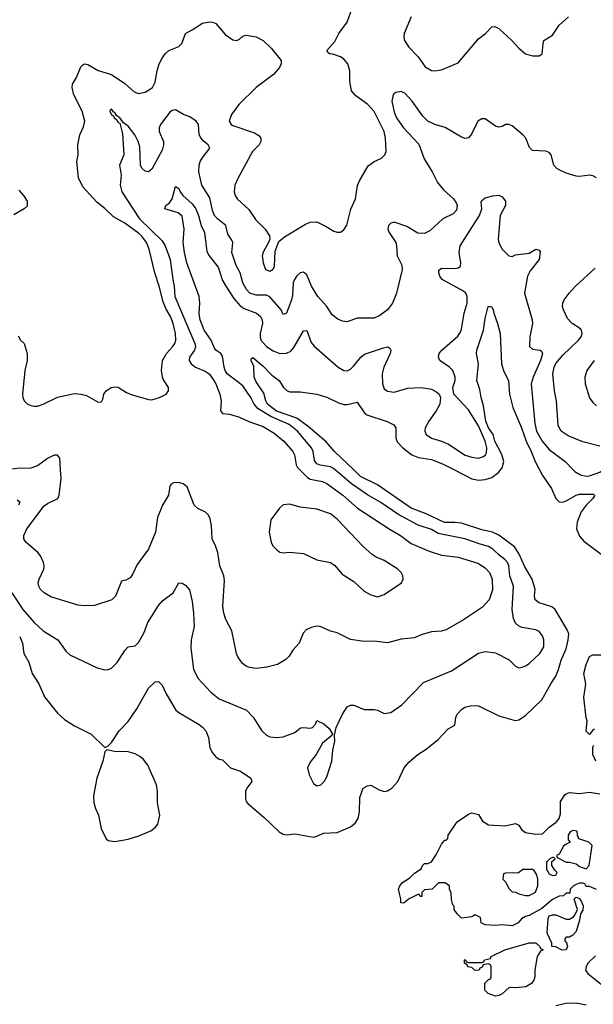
# Model space of a CAD drawing. Header units: inches. Extents: x 1694797 to 1849917, y 907313 to 1017959.
# Tile 157 of 256: x 1782425 to 1785832, y 916827 to 922673. Entities that reach past the tile are written whole.
import ezdxf

# ---------------------------------------------------------------- set-up
doc = ezdxf.new("R2010")
doc.units = ezdxf.units.IN
doc.header["$MEASUREMENT"] = 0
doc.layers.add('B7981', color=7, linetype='Continuous')
doc.layers.add('B7982', color=7, linetype='Continuous')

msp = doc.modelspace()

# ---------------------------------------------------------------- linework, layer by layer
at = {"layer": 'B7981', "color": 5}
for points, elevation in [([(1782377.3, 919270), (1782444.1, 919170), (1782510, 919094.3), (1782564.5, 919044.5), (1782651.6, 918991.6), (1782701.2, 918921.2), (1782722, 918902), (1782885.1, 918825.1), (1782930, 918812.4), (1782950, 918814), (1782970, 918823.1), (1783004.6, 918855.4), (1783050, 918928.2), (1783070, 918948.4), (1783110, 918954.4), (1783130, 918975.3), (1783162, 919030), (1783186.6, 919093.4), (1783250, 919194.4), (1783275.5, 919224.5), (1783336, 919270), (1783369.2, 919330), (1783390, 919326.8), (1783410, 919316.3), (1783432.8, 919287.2), (1783450, 919218), (1783456.8, 919150), (1783460.6, 919070), (1783444, 918990), (1783440.5, 918940.5), (1783457.1, 918817.1), (1783483.2, 918763.2), (1783560, 918680), (1783610, 918641.3), (1783772.2, 918572.2), (1783811.5, 918531.5), (1783863.1, 918450), (1783890, 918424.9), (1783910, 918414.9), (1783950.4, 918410.4), (1783990, 918414.9), (1784058.7, 918441.3), (1784092.7, 918467.3), (1784110, 918470.3), (1784150, 918466.3), (1784164, 918470), (1784180.9, 918490), (1784190, 918511.3), (1784232.2, 918492.2), (1784263.5, 918463.5), (1784282, 918430), (1784278, 918422), (1784223.7, 918376.3), (1784186, 918310), (1784150, 918265.2), (1784134, 918230), (1784144, 918190), (1784170, 918138), (1784190, 918124), (1784213.2, 918130), (1784232.7, 918150), (1784250, 918178), (1784278, 918270), (1784284.2, 918335.8), (1784296, 918390), (1784294.6, 918425.4), (1784304, 918470), (1784342.9, 918550), (1784370, 918593), (1784390, 918602), (1784410, 918602), (1784470, 918577.1), (1784530, 918577.6), (1784550, 918572.2), (1784590, 918552.4), (1784630, 918558.4), (1784694.7, 918605.3), (1784823.3, 918736.7), (1784990, 918807.2), (1785150, 918911.8), (1785190, 918921.1), (1785250, 918914.4), (1785331.6, 918871.6), (1785370, 918834), (1785390, 918825.5), (1785410, 918828), (1785430, 918835.5), (1785450, 918850.5), (1785513.7, 918910), (1785537.2, 918950), (1785538.5, 918990), (1785530, 919015.1), (1785510, 919040.5), (1785490, 919049.7), (1785410, 919064), (1785390, 919072.6), (1785369.8, 919089.8), (1785358.3, 919118.3), (1785350.5, 919170.5), (1785358.5, 919310), (1785336.7, 919370), (1785330.5, 919430), (1785322.2, 919450), (1785307, 919467), (1785270, 919494.5), (1785235.3, 919530), (1785210, 919545.9), (1785159, 919559), (1785068.9, 919591.1), (1784910, 919621.6), (1784870, 919645.9), (1784792.2, 919672.2), (1784670, 919736.2), (1784570, 919805.3), (1784490, 919851.4), (1784396.4, 919916.4), (1784298.7, 920000)], 740), ([(1782424.6, 919010), (1782441.3, 918970), (1782450, 918910.4), (1782478.9, 918858.9), (1782498, 918790), (1782539.2, 918730), (1782571.9, 918651.9), (1782650, 918554.9), (1782690, 918518.4), (1782750, 918479.3), (1782850, 918430.5), (1782930, 918352), (1782950, 918362), (1782970, 918381), (1783016.2, 918450), (1783070, 918506), (1783119.6, 918580.4), (1783190, 918703), (1783230, 918742), (1783250, 918744), (1783270, 918720.7), (1783294, 918670), (1783353.1, 918573.1), (1783370, 918559), (1783490, 918487.4), (1783510, 918473.1), (1783530.1, 918450.1), (1783545.3, 918410), (1783553.4, 918350), (1783570, 918319.3), (1783590, 918295.5), (1783610, 918283), (1783630, 918278.8), (1783676.3, 918230), (1783736.3, 918210), (1783797.3, 918170), (1783803, 918150), (1783774.4, 918110), (1783765.7, 918090), (1783766.3, 918046.3), (1783770.3, 918030.3), (1783779.3, 918019.3), (1783876.3, 917936.3), (1783966.4, 917850), (1783990, 917837.4), (1784010, 917833.7), (1784061.4, 917838.6), (1784170, 917819.7), (1784190, 917824.4), (1784230, 917843.6), (1784310, 917847.2), (1784390, 917879.5), (1784416.9, 917903.1), (1784435.1, 917930), (1784443.5, 917970), (1784444.5, 918055.5), (1784465.1, 918110), (1784490, 918123.8), (1784510, 918128), (1784559.6, 918099.6), (1784590, 918090.4), (1784610, 918094.4), (1784635.1, 918110), (1784670.9, 918149.1), (1784707.8, 918230), (1784735.5, 918264.5), (1784790, 918310.4), (1784838.3, 918341.7), (1784910, 918398.4), (1784970, 918462.4), (1785010, 918484), (1785015.1, 918530), (1785024.2, 918550), (1785050, 918577.1), (1785069.8, 918590.2), (1785110, 918601.1), (1785150, 918598.7), (1785270, 918538.6), (1785368.4, 918511.6), (1785390, 918516.5), (1785430, 918542.2), (1785526.2, 918633.8), (1785579.2, 918730), (1785610, 918775.6), (1785626, 918814), (1785641.5, 918870), (1785670, 918936.9), (1785683.6, 918990), (1785685.8, 919025.8), (1785676.7, 919050), (1785605, 919170), (1785585.9, 919185.9), (1785509.6, 919210), (1785487.3, 919227.3), (1785483.2, 919250), (1785485.8, 919290), (1785469.4, 919350), (1785424.3, 919424.3), (1785390, 919503), (1785363, 919543), (1785270, 919611.4), (1785233.6, 919630), (1785170, 919644.3), (1785050, 919682.5), (1785010, 919687.9), (1784947.5, 919687.5), (1784839.1, 919739.1), (1784750, 919771.7), (1784550.8, 919910.8), (1784450, 919961.5), (1784409.8, 920000)], 720), ([(1784088.8, 920000), (1784134.8, 919954.8), (1784150, 919945.4), (1784222.9, 919930), (1784250, 919918.1), (1784344.5, 919850), (1784431.7, 919771.7), (1784625.5, 919645.5), (1784687.6, 919610), (1784750, 919561.8), (1784857.5, 919517.5), (1784930, 919493.7), (1785030, 919482), (1785145.8, 919445.8), (1785190, 919418.4), (1785215, 919390), (1785230.5, 919350), (1785232.9, 919287.1), (1785212.4, 919227.6), (1785174.6, 919185.4), (1785060.9, 919110), (1784958.4, 919050), (1784930, 919042.6), (1784870, 919037.4), (1784810, 919021.3), (1784770, 919003.1), (1784690, 918994), (1784610, 918972.8), (1784530, 918982), (1784470, 918980.8), (1784390, 918992), (1784310, 919032.7), (1784270, 919043), (1784210, 919070.4), (1784187.8, 919072.2), (1784155.6, 919064.4), (1784126, 919050), (1784109.5, 919030), (1784084.5, 918970), (1784047.3, 918930), (1784026, 918894), (1784005.8, 918874.2), (1783955.8, 918844.2), (1783892, 918828), (1783830, 918821.1), (1783790, 918826.4), (1783770, 918834.4), (1783748.4, 918850), (1783720.3, 918890), (1783712.2, 918910), (1783684, 919044), (1783650, 919110.8), (1783636.5, 919150), (1783631.8, 919190), (1783641.7, 919341.7), (1783636.4, 919370), (1783614.4, 919430), (1783601.6, 919510), (1783588.5, 919548.5), (1783567.3, 919590), (1783564.4, 919670), (1783556.4, 919710), (1783546.4, 919730), (1783528.1, 919748.1), (1783482.4, 919770), (1783460.9, 919790), (1783418.6, 919898.6), (1783396.4, 919916.4), (1783370, 919924.2), (1783337.4, 919922.6), (1783324.7, 919915.3), (1783317.1, 919902.9), (1783308, 919850), (1783273, 919790), (1783243.3, 919716.7), (1783231.2, 919630), (1783189.5, 919530), (1783121.8, 919438.2), (1783096.8, 919383.2), (1783080.7, 919359.3), (1783055.6, 919344.4), (1783030, 919338.4), (1782994.2, 919250), (1782972.6, 919227.4), (1782870, 919195), (1782812.5, 919192.5), (1782770, 919196), (1782610, 919245.5), (1782570, 919269), (1782548.9, 919290), (1782537.8, 919310), (1782534.9, 919330), (1782539.6, 919350), (1782567.3, 919410), (1782570.2, 919430), (1782566.7, 919450), (1782549, 919489), (1782533, 919510), (1782460.3, 919570), (1782448.9, 919590), (1782448.9, 919610), (1782467.9, 919650), (1782570, 919786), (1782590, 919801), (1782651.4, 919830), (1782658.7, 919850), (1782670.2, 919950.2), (1782667.5, 920000)], 760), ([(1785006.8, 920000), (1785110, 919946.5), (1785150, 919939.1), (1785190, 919942.9), (1785230, 919955), (1785270, 919986), (1785280.4, 920000)], 720), ([(1785513.3, 920000), (1785530, 919967.4), (1785583, 919890), (1785609.3, 919830), (1785629.6, 919809.6), (1785650, 919808.3), (1785670, 919815.5), (1785729.6, 919850.4), (1785750, 919856.4), (1785836.5, 919856.5)], 720), ([(1785713.2, 920000), (1785722.8, 919990), (1785755.5, 919970), (1785790, 919962.8), (1785810, 919963.9), (1785870, 919986.8), (1785890.5, 920000)], 740), ([(1785840.3, 919850), (1785829.2, 919830), (1785788.9, 919791.1), (1785759.8, 919750), (1785735.3, 919690), (1785732.7, 919650), (1785750, 919607.2), (1785776, 919576), (1785902.3, 919482.3)], 720), ([(1782410, 919821.7), (1782426.4, 919810), (1782418, 919790)], 740), ([(1785839.8, 918460.2), (1785827.1, 918452.9), (1785810, 918428.7), (1785790, 918448.7), (1785796, 918510), (1785790, 918528), (1785776.2, 918650), (1785786.8, 918726.8), (1785776.2, 918790), (1785790, 918844.7), (1785810, 918891.3), (1785830, 918902), (1785910, 918902)], 680), ([(1785846.6, 918270), (1785829.7, 918309.7), (1785830, 918354), (1785835.3, 918364.7)], 680), ([(1785850, 917508), (1785810, 917526), (1785790, 917526), (1785782, 917542), (1785770, 917546), (1785750, 917546), (1785730, 917538), (1785714, 917530), (1785694, 917510), (1785692.7, 917487.3), (1785670, 917486), (1785654, 917470), (1785630, 917468.7), (1785590, 917448.7), (1785525.4, 917394.6), (1785450, 917354), (1785430, 917349), (1785405.8, 917334.2), (1785384.7, 917310), (1785350, 917293.2), (1785290, 917299), (1785250, 917294), (1785190, 917298), (1785166, 917310), (1785162, 917342), (1785130, 917358), (1785110, 917346), (1785050, 917338), (1785023.1, 917363.1), (1785006, 917390), (1785006, 917410), (1784998, 917418), (1784989.1, 917449.1), (1784988.4, 917488.4), (1784978, 917510), (1784978, 917530), (1784950, 917548), (1784912.7, 917547.3), (1784874, 917510), (1784830, 917506), (1784814, 917490), (1784812.7, 917467.3), (1784807.3, 917467.3), (1784798, 917478), (1784790, 917478), (1784734, 917450), (1784707.3, 917427.3), (1784688.4, 917428.4), (1784688.7, 917450), (1784675.3, 917510), (1784682.7, 917530), (1784699, 917550), (1784742.7, 917577.3), (1784770, 917604.7), (1784809.1, 917630.9), (1784818, 917650), (1784830, 917662), (1784850, 917662), (1784870, 917672), (1784901.5, 917718.5), (1784930, 917778), (1784950, 917802), (1784958, 917802), (1784968.7, 917811.3), (1784969.2, 917830), (1785024.2, 917910), (1785090, 917956.5), (1785110, 917964.2), (1785150, 917953.8), (1785174.6, 917914.6), (1785210, 917893), (1785306.4, 917886.4), (1785370, 917900.7), (1785390.4, 917890.4), (1785405.2, 917865.2), (1785430, 917846), (1785490, 917836), (1785530, 917838), (1785570, 917878), (1785612.3, 917907.7), (1785629.2, 917930), (1785638, 917958), (1785638, 918030), (1785662, 918070), (1785670, 918076), (1785690, 918084.7), (1785750, 918078), (1785810, 918086.8), (1785870, 918076)], 680), ([(1785845.5, 917114.5), (1785800.4, 917070), (1785788.8, 917050), (1785785.5, 917030), (1785799.7, 917010), (1785910, 916920.8)], 720), ([(1785790, 916821.8), (1785730, 916833.1), (1785668.2, 916831.8), (1785610, 916817.5)], 720)]:
    msp.add_lwpolyline(points, dxfattribs=dict(at, elevation=elevation))
for points, elevation in [([(1784030, 919796.9), (1783990, 919792), (1783967, 919773), (1783917.3, 919702.7), (1783906.4, 919630), (1783919.1, 919570), (1783928.5, 919548.5), (1783950, 919526.8), (1783970, 919510.8), (1783990, 919507.3), (1784030, 919510.5), (1784110, 919503.8), (1784190, 919466.7), (1784270, 919450.4), (1784294.1, 919434.1), (1784340.7, 919380.7), (1784410, 919338), (1784470, 919280.5), (1784510, 919257.1), (1784550, 919246), (1784590, 919260.5), (1784691.7, 919328.3), (1784701.6, 919350), (1784699.7, 919370), (1784691.2, 919390), (1784670, 919409.6), (1784590, 919462), (1784542.2, 919482.2), (1784518.4, 919498.4), (1784464.8, 919544.8), (1784310, 919708.2), (1784270, 919738.5), (1784190, 919767.6), (1784090, 919779.1)], 780), ([(1782942, 918338), (1782930, 918326), (1782918.4, 918270), (1782882.8, 918170), (1782864.1, 918064.1), (1782865.8, 918025.8), (1782874.4, 917990), (1782892.6, 917950), (1782908.2, 917870), (1782937.8, 917810), (1782950, 917798.5), (1782990, 917792.4), (1783070, 917807.6), (1783133, 917827), (1783203.3, 917856.7), (1783230, 917875.5), (1783244.7, 917895.3), (1783257.5, 917950), (1783243.8, 918023.8), (1783243.4, 918090), (1783237.4, 918130), (1783185.9, 918245.9), (1783160.6, 918280.6), (1783138.9, 918298.9), (1783110, 918314.4), (1783070, 918325), (1782987.5, 918327.5)], 720), ([(1785710, 917858), (1785694, 917850), (1785682, 917830), (1785683.6, 917803.6), (1785694, 917790), (1785670, 917778), (1785655.3, 917764.7), (1785630, 917718), (1785614, 917710), (1785618, 917698), (1785670, 917671.3), (1785690, 917671.3), (1785730, 917661), (1785750, 917644.7), (1785790, 917632), (1785808, 917650), (1785826, 917770), (1785806, 917790), (1785746, 917810), (1785738, 917830), (1785735.3, 917855.3)], 680), ([(1785598, 917698), (1785590, 917698), (1785574, 917690), (1785554, 917670), (1785554, 917630), (1785570, 917602), (1785590, 917592), (1785610, 917594), (1785618, 917610), (1785603.1, 917623.1), (1785586, 917650), (1785586, 917674), (1785606, 917690)], 680), ([(1785470, 917628), (1785412.7, 917627.3), (1785387.3, 917607.3), (1785310, 917606), (1785298, 917602), (1785294, 917570), (1785311.6, 917551.6), (1785330, 917514), (1785350, 917494), (1785370, 917492), (1785390, 917482), (1785430, 917472), (1785450, 917472), (1785470, 917482), (1785488.4, 917491.6), (1785502, 917530), (1785502, 917570), (1785496.4, 917596.4), (1785480.4, 917620.4)], 680), ([(1785647.5, 917147.5), (1785610, 917168), (1785586, 917170), (1785586, 917190), (1785558, 917250), (1785563.1, 917336.9), (1785568.9, 917351.1), (1785590, 917358), (1785610, 917358), (1785670, 917332), (1785690, 917332), (1785713.6, 917346.4), (1785723.1, 917356.9), (1785738, 917390), (1785718, 917450), (1785730, 917462), (1785750, 917454), (1785759.6, 917439.6), (1785770.8, 917410.8), (1785770, 917386), (1785756, 917364), (1785750, 917326), (1785730, 917258), (1785710, 917238), (1785690, 917226), (1785670, 917226), (1785663.6, 917216.4), (1785663.6, 917203.6), (1785672, 917192), (1785678, 917170), (1785670, 917149.7)], 680), ([(1785370, 916924), (1785332.7, 916927.3), (1785290, 916888.7), (1785270, 916878), (1785250, 916875.3), (1785208, 916890), (1785188, 916910), (1785188.4, 916951.6), (1785207.3, 916972.7), (1785222, 916978), (1785226, 916990), (1785226, 917050), (1785222, 917062), (1785210, 917066), (1785178, 917062), (1785172.7, 917047.3), (1785158, 917042), (1785154, 917030), (1785130, 917028), (1785110, 917046), (1785086, 917050), (1785082, 917062), (1785066, 917070), (1785066, 917090), (1785070, 917092), (1785078, 917078), (1785090, 917074), (1785170, 917074), (1785182, 917078), (1785186, 917090), (1785222, 917098), (1785226, 917110), (1785306, 917150), (1785450, 917191.3), (1785491.3, 917191.3), (1785514, 917170), (1785518, 917158), (1785534, 917150), (1785518, 917142), (1785498, 917110), (1785484.7, 917030), (1785484.7, 916990), (1785478, 916970), (1785464.7, 916950), (1785432, 916930)], 680)]:
    msp.add_lwpolyline(points, close=True, dxfattribs=dict(at, elevation=elevation))
at = {"layer": 'B7982', "color": 5}
for points, elevation in [([(1782415.3, 920795.3), (1782430, 920770.8), (1782450.5, 920750), (1782468.7, 920690), (1782468.9, 920650), (1782454.4, 920590), (1782440.5, 920450), (1782443, 920430), (1782450.6, 920410), (1782470, 920393), (1782490, 920382.4), (1782510, 920378.4), (1782530, 920378.4), (1782564, 920390), (1782648.7, 920431.3), (1782750, 920454), (1782790.4, 920450.4), (1782821.1, 920441.1), (1782890, 920401), (1782910, 920404.7), (1782919.3, 920420.7), (1782925.2, 920450), (1782939, 920470), (1782968.7, 920490), (1782990, 920493.4), (1783010, 920490.6), (1783058.8, 920458.8), (1783086.6, 920446.6), (1783190, 920418), (1783210, 920416.3), (1783255.3, 920430), (1783295.3, 920450), (1783309, 920470), (1783309, 920490), (1783277.6, 920537.6), (1783272.6, 920552.6), (1783267.2, 920590), (1783272.8, 920650), (1783295.8, 920690), (1783333.2, 920730), (1783345.8, 920750), (1783351.6, 920770), (1783350.4, 920810), (1783336.6, 920870), (1783321.1, 920910), (1783294, 920954), (1783277.2, 920997.2), (1783254, 921090), (1783227.3, 921170), (1783194.7, 921310), (1783177.5, 921350), (1783150, 921387.4), (1783130, 921404.8), (1783050, 921463.9), (1782982.3, 921502.3), (1782930, 921552.4), (1782882.4, 921590), (1782800.5, 921680.5), (1782774.5, 921734.5), (1782763.6, 921830), (1782771.8, 921870), (1782769.7, 921930), (1782781.3, 921990), (1782803.9, 922036.1), (1782811.1, 922070), (1782795.8, 922130), (1782746.3, 922226.3), (1782735.9, 922270), (1782738.6, 922290), (1782762, 922330), (1782787.5, 922392.5), (1782797, 922403), (1782810, 922410.4), (1782830, 922406.3), (1782890, 922372.1), (1782970, 922348), (1783050, 922294.4), (1783104.2, 922244.2), (1783130, 922234.3), (1783170, 922242.3), (1783213, 922270), (1783230, 922302.8), (1783241.8, 922370), (1783254.1, 922410), (1783270, 922445.3), (1783290, 922471.8), (1783310.9, 922489.1), (1783370, 922513.7), (1783388.2, 922531.8), (1783408.8, 922591.2), (1783450, 922612.3), (1783510, 922652.7), (1783550, 922660.9), (1783570, 922658.9), (1783590, 922650.2), (1783644.9, 922584.9), (1783690, 922554), (1783714, 922550), (1783730, 922556.4), (1783750, 922574.9), (1783770, 922581.7), (1783830, 922570.3), (1783870, 922548.4), (1783921, 922501), (1783978.8, 922430), (1783977.3, 922410), (1783968, 922390), (1783932, 922348), (1783830.3, 922270), (1783727.2, 922170), (1783683.1, 922110), (1783668.5, 922070), (1783680.5, 922050), (1783690, 922044.6), (1783820.3, 922000.3), (1783845.8, 921985.8), (1783858, 921970), (1783857.5, 921950), (1783847.5, 921930), (1783807.4, 921890), (1783719.5, 921730), (1783702.6, 921690), (1783698.9, 921650), (1783704.2, 921630), (1783716.5, 921610), (1783785.7, 921545.7), (1783826.3, 921486.3), (1783882, 921430), (1783908.5, 921390), (1783910.7, 921370), (1783905.3, 921354.7), (1783870, 921293.2), (1783864.2, 921270), (1783870.3, 921230), (1783885.7, 921190), (1783910, 921179.5), (1783930, 921190.7), (1783937.7, 921210), (1783942.3, 921297.7), (1783963.8, 921356.2), (1783997.2, 921382.8), (1784121.4, 921458.6), (1784150, 921470.3), (1784190, 921472), (1784245.5, 921445.5), (1784290, 921417.3), (1784310, 921410.7), (1784330, 921410.8), (1784350, 921426), (1784367.8, 921452.2), (1784391.2, 921548.8), (1784419.6, 921610), (1784431.3, 921688.7), (1784443.7, 921716.3), (1784495.6, 921804.4), (1784530, 921830.5), (1784573.2, 921850), (1784594.5, 921870), (1784600.7, 921890), (1784598.5, 921970), (1784589.8, 922010), (1784530, 922127.3), (1784493.6, 922170), (1784420.4, 922220.4), (1784396.2, 922250), (1784385.8, 922305.8), (1784385.6, 922370), (1784373, 922410), (1784350, 922437.6), (1784330, 922451.8), (1784290, 922466.6), (1784266, 922470), (1784256.4, 922476.4), (1784249.3, 922489.3), (1784296.3, 922543.7), (1784319.5, 922590), (1784370, 922658.8), (1784408.5, 922770)], 780), ([(1784750.3, 922690), (1784707.8, 922590), (1784705.5, 922570), (1784710.2, 922550), (1784735.6, 922510), (1784792.4, 922452.4), (1784832.3, 922392.3), (1784870, 922371.7), (1784890, 922368.9), (1784930, 922376), (1785030, 922417.6), (1785150, 922558.9), (1785191.5, 922590), (1785230, 922630.7), (1785246.8, 922633.2), (1785270, 922621.6), (1785348.2, 922550), (1785390, 922504), (1785430, 922470.8), (1785470, 922458.8), (1785510, 922458), (1785528.9, 922471.1), (1785533.2, 922530), (1785539, 922550), (1785590, 922581), (1785630, 922641), (1785685.2, 922690)], 780), ([(1785850, 921734.9), (1785830, 921746.4), (1785810, 921750.4), (1785750, 921742.6), (1785730, 921744.2), (1785670, 921762), (1785630, 921780.5), (1785614.8, 921790), (1785597.3, 921810), (1785582, 921870), (1785570, 921884), (1785550, 921892.7), (1785470, 921896.3), (1785453.7, 921913.7), (1785430.4, 921970), (1785413, 921990), (1785350, 922042), (1785330, 922050.7), (1785310, 922050.7), (1785290, 922038.8), (1785270, 922034.8), (1785250, 922040.7), (1785190, 922084), (1785170, 922084), (1785146.6, 922070), (1785107.5, 921992.5), (1785090, 921970.5), (1785070, 921968.4), (1785050, 921976), (1784952.6, 922032.6), (1784890, 922050.2), (1784850, 922070.3), (1784819.4, 922099.4), (1784755.3, 922190), (1784714.3, 922234.3), (1784690, 922247.4), (1784659.1, 922240.9), (1784647.7, 922232.3), (1784640.9, 922219.1), (1784635.2, 922190), (1784650, 922122.9), (1784662.5, 922090), (1784705.2, 922030), (1784794.7, 921934.7), (1784826.4, 921846.4), (1784874.7, 921770), (1784906.7, 921706.7), (1784941.9, 921661.9), (1785001.6, 921610), (1785015.9, 921590), (1785022.8, 921570), (1785018.5, 921541.5), (1784999.2, 921520.8), (1784938.7, 921490), (1784861, 921419), (1784830, 921402.6), (1784790, 921406), (1784724.7, 921444.7), (1784650, 921470.2), (1784630, 921465.7), (1784615.4, 921450), (1784612.1, 921430), (1784619.8, 921410), (1784658.3, 921350), (1784663.4, 921330), (1784666.4, 921270), (1784694.7, 921214.7), (1784696.9, 921190), (1784663.5, 921050), (1784639.1, 920990), (1784610, 920950.4), (1784564.1, 920915.9), (1784530, 920900.8), (1784430, 920900.2), (1784370, 920879.6), (1784342.2, 920882.2), (1784314.1, 920894.1), (1784280.2, 920920.2), (1784249.1, 920970), (1784195.4, 921030), (1784157.3, 921090), (1784130, 921158), (1784110, 921174), (1784090, 921168.9), (1784070, 921151.4), (1784058, 921130), (1784049.9, 921110), (1784045.6, 921034.4), (1784039.9, 921010), (1784010, 920930.8), (1783990, 920922.8), (1783978, 920950), (1783910, 921026.6), (1783890, 921037), (1783830, 921038), (1783792.6, 921050), (1783771.3, 921071.3), (1783750.1, 921110), (1783734.1, 921170), (1783710, 921213.8), (1783683.9, 921290), (1783690.2, 921350), (1783684.4, 921364.4), (1783660.1, 921400.1), (1783648.4, 921450), (1783598.9, 921490), (1783581.7, 921510), (1783570, 921539.3), (1783554.6, 921614.6), (1783507.3, 921690), (1783488.2, 921770), (1783491.6, 921810), (1783496.9, 921830), (1783508.9, 921850), (1783554.4, 921910), (1783544.9, 921930), (1783514.3, 921954.3), (1783496.8, 921976.8), (1783491, 921991), (1783486.2, 922050), (1783472.7, 922070), (1783435.3, 922095.3), (1783397.8, 922110), (1783350, 922136.8), (1783330, 922134.7), (1783317.1, 922122.9), (1783261.1, 922050), (1783253, 922030), (1783253.8, 922010), (1783279.5, 921950), (1783279.3, 921930), (1783270, 921898), (1783210, 921784.9), (1783190, 921769.1), (1783170, 921773.6), (1783150, 921791.7), (1783142.2, 921810), (1783137.9, 921917.9), (1783128.2, 921950), (1783107.9, 921990), (1783070, 922040.3), (1783040.4, 922060.4), (1783018.9, 922090), (1783002.6, 922102.6), (1782990, 922121.1), (1782983, 922123), (1782970, 922141.1), (1782962.6, 922137.4), (1782960.4, 922130), (1782970, 922108.7), (1782981.3, 922101.3), (1782985.5, 922090), (1782999.5, 922079.5), (1783010, 922063), (1783018.7, 922058.7), (1783035.6, 921995.6), (1783042.8, 921870), (1783017.1, 921810), (1783027.8, 921750), (1783021.6, 921690), (1783031.5, 921650), (1783137.1, 921490), (1783270, 921359.4), (1783288.6, 921330), (1783318.8, 921250), (1783333.7, 921130), (1783343.1, 921090), (1783347.1, 921030), (1783465.3, 920750), (1783469.2, 920730), (1783463.4, 920710), (1783433.3, 920670), (1783430.7, 920650), (1783442.8, 920630), (1783469.7, 920610), (1783526.7, 920586.7), (1783550, 920570.7), (1783570, 920543.1), (1783589.9, 920509.9), (1783613.8, 920450), (1783622, 920410), (1783618.2, 920350), (1783622.7, 920342.7), (1783630, 920335.1), (1783670, 920329.8), (1783730, 920313.3), (1783786.6, 920286.6), (1783870, 920256.7), (1783937.2, 920217.2), (1783993.8, 920170), (1784047.2, 920110), (1784057.9, 920090), (1784067, 920030), (1784074.3, 920014.3), (1784088.8, 920000)], 760), ([(1784298.7, 920000), (1784288.6, 920008.6), (1784270, 920018.9), (1784210, 920027.3), (1784190, 920035.3), (1784175, 920055), (1784167, 920110), (1784157.5, 920130), (1784075.5, 920230), (1784024.7, 920270), (1783916.2, 920316.2), (1783841.7, 920361.7), (1783817.5, 920390), (1783797.2, 920430), (1783750, 920498.7), (1783657.7, 920570), (1783645.3, 920590), (1783639.9, 920610), (1783630, 920674.7), (1783619.2, 920690), (1783590.4, 920710.4), (1783582.5, 920722.5), (1783562, 920770), (1783520.2, 920830), (1783496.2, 920890), (1783491.7, 920928.3), (1783495.2, 920990), (1783490.6, 921030), (1783417.5, 921230), (1783403.9, 921290), (1783395.8, 921350), (1783401.7, 921430), (1783390, 921506), (1783366.5, 921526.5), (1783286, 921550), (1783291.8, 921570), (1783314.1, 921585.9), (1783329.8, 921610), (1783350, 921682.8), (1783370, 921670.6), (1783378.7, 921650), (1783394, 921630), (1783450, 921580.3), (1783470, 921550.3), (1783487.1, 921510), (1783503.6, 921450), (1783521.8, 921410), (1783536.6, 921296.6), (1783550, 921271.7), (1783603.9, 921203.9), (1783630, 921124.6), (1783648.4, 921090), (1783697.5, 921017.5), (1783734.7, 920974.7), (1783758.7, 920958.7), (1783830.5, 920930.5), (1783855.6, 920910), (1783865.5, 920890), (1783866.7, 920870), (1783853, 920810), (1783852.8, 920790), (1783858, 920770), (1783890, 920732.3), (1783930, 920706.7), (1783970, 920690.1), (1784010, 920692.3), (1784034.5, 920705.5), (1784053.3, 920726.7), (1784110, 920826.4), (1784130, 920828), (1784156.9, 920756.9), (1784174.4, 920734.4), (1784315.5, 920610), (1784350, 920590.4), (1784370, 920588.7), (1784390, 920597.6), (1784410, 920617), (1784451.3, 920668.7), (1784472.2, 920687.8), (1784585.3, 920725.3), (1784611.3, 920730), (1784623.4, 920723.4), (1784628.4, 920710), (1784625.3, 920690), (1784587, 920610), (1784577.1, 920570), (1784578.8, 920510), (1784590, 920481.6), (1784610, 920467.8), (1784650, 920461.5), (1784730, 920485), (1784810, 920488.9), (1784870, 920478.3), (1784902, 920462), (1784916.3, 920450), (1784924.4, 920430), (1784920.3, 920390), (1784898.9, 920350), (1784854.9, 920290), (1784834, 920250), (1784830.3, 920230), (1784839.5, 920210), (1784870, 920187.6), (1784930, 920170.2), (1784971.9, 920151.9), (1785070, 920087.8), (1785110, 920074.5), (1785150, 920069.2), (1785179.8, 920080.2), (1785191.2, 920088.8), (1785198.1, 920101.9), (1785199.3, 920130), (1785189.9, 920170), (1785150, 920261.5), (1785090, 920357.4), (1785003.6, 920450), (1784998.5, 920490), (1785010.8, 920530), (1785012, 920550), (1784997.4, 920590), (1784977.4, 920610), (1784921.3, 920650), (1784912.4, 920670), (1784916.4, 920690), (1784932.1, 920710), (1785026.3, 920793.7), (1785043.4, 920816.6), (1785050, 920834.8), (1785063.9, 920930), (1785082.1, 920990), (1785083.5, 921030), (1785075.3, 921050), (1785061.4, 921061.4), (1784935.1, 921130), (1784920.9, 921150), (1784914, 921170), (1784915.1, 921184.9), (1784930, 921196.9), (1785010, 921196.5), (1785030, 921199.6), (1785042.6, 921210), (1785045.5, 921230), (1785034.9, 921290), (1785040.7, 921330), (1785155.9, 921510), (1785169.1, 921550), (1785166, 921590), (1785170, 921599.1), (1785190, 921615.6), (1785232.3, 921627.7), (1785270, 921630.2), (1785290, 921621.1), (1785310, 921596), (1785311.2, 921570), (1785278.5, 921510), (1785266.3, 921370), (1785270, 921347.3), (1785290, 921310.5), (1785330, 921270.7), (1785350, 921267.7), (1785370, 921276.3), (1785450, 921287.3), (1785490, 921310.8), (1785510, 921304.7), (1785515.5, 921295.5), (1785510.4, 921250), (1785457.3, 921182.7), (1785440.2, 921150), (1785423.7, 921050), (1785469.2, 920890), (1785470.2, 920870), (1785454, 920790), (1785453.3, 920733.3), (1785470, 920717), (1785516.3, 920710), (1785524.4, 920704.4), (1785530.2, 920690.2), (1785517.9, 920650), (1785473.9, 920550), (1785462.9, 920510), (1785484, 920276), (1785495.1, 920230), (1785528.3, 920170), (1785570, 920120.6), (1785665.5, 920050), (1785713.2, 920000)], 740), ([(1782419.9, 921659.9), (1782447.7, 921630), (1782470, 921594.8), (1782470, 921566.6), (1782450.7, 921550), (1782390, 921513.7)], 780), ([(1785870, 920140.7), (1785770, 920165.8), (1785682.2, 920202.2), (1785641.8, 920230), (1785623.8, 920263.8), (1785613.1, 920410), (1785600.9, 920470), (1785591.5, 920570), (1785599.6, 920610), (1785610, 920632.4), (1785650, 920681), (1785744.7, 920770), (1785759.1, 920790), (1785766, 920810), (1785762.4, 920830), (1785756.4, 920836.4), (1785706.4, 920870), (1785679.3, 920899.3), (1785655.3, 920950), (1785649.1, 920970), (1785650.3, 920990), (1785659.5, 921010), (1785688.7, 921050), (1785727, 921090), (1785842.6, 921197.4)], 760), ([(1785280.4, 920000), (1785290, 920013), (1785300.1, 920050), (1785289.4, 920090.6), (1785247.3, 920170), (1785238.1, 920210), (1785209.8, 920249.8), (1785192.8, 920290), (1785180, 920380), (1785165, 920430), (1785157.1, 920477.1), (1785139.8, 920530), (1785149.9, 920630), (1785138.4, 920690), (1785139.3, 920710), (1785179.9, 920830), (1785190, 920898), (1785207.6, 920970), (1785222, 920970), (1785230, 920967.3), (1785238, 920950), (1785240.3, 920930), (1785263.5, 920870), (1785278.8, 920810), (1785287.4, 920630), (1785298.6, 920590), (1785328.3, 920528.3), (1785333.8, 920450), (1785353.6, 920370), (1785406, 920250), (1785432.9, 920170), (1785463.6, 920110), (1785487.5, 920050), (1785513.3, 920000)], 720), ([(1784409.8, 920000), (1784295, 920110), (1784245.6, 920165.6), (1784138.2, 920258.2), (1784070, 920307.9), (1783950, 920349.1), (1783897.1, 920390), (1783887.1, 920410), (1783875.8, 920455.8), (1783830, 920522.2), (1783817.8, 920550), (1783816, 920616), (1783799.5, 920650), (1783800.1, 920659.9), (1783810, 920666.8), (1783870, 920616.5), (1783923.1, 920563.1), (1783965.5, 920530), (1783992, 920490), (1784013.4, 920470), (1784030, 920463.2), (1784090, 920463.6), (1784190, 920450.2), (1784250, 920431), (1784317.8, 920397.8), (1784350, 920388.8), (1784370, 920388.6), (1784430, 920401.7), (1784470, 920340.3), (1784486.8, 920326.8), (1784606.7, 920286.7), (1784647.6, 920267.6), (1784658, 920250), (1784659.8, 920190), (1784666.3, 920166.3), (1784699.7, 920130), (1784754.2, 920090), (1784792.9, 920072.9), (1784870, 920062.1), (1784936.5, 920036.5), (1785006.8, 920000)], 720), ([(1785837.6, 920650), (1785793.4, 920590), (1785782.6, 920550), (1785783.6, 920510), (1785810, 920427.7), (1785830, 920399.1), (1785850, 920380.4)], 780), ([(1782667.5, 920000), (1782663.8, 920070), (1782650, 920087.7), (1782630, 920086.4), (1782590, 920066.5), (1782530, 920024.2), (1782490, 920010.2), (1782410, 920008.2), (1782337.9, 920000)], 760)]:
    msp.add_lwpolyline(points, dxfattribs=dict(at, elevation=elevation))

doc.saveas('drawing.dxf')
